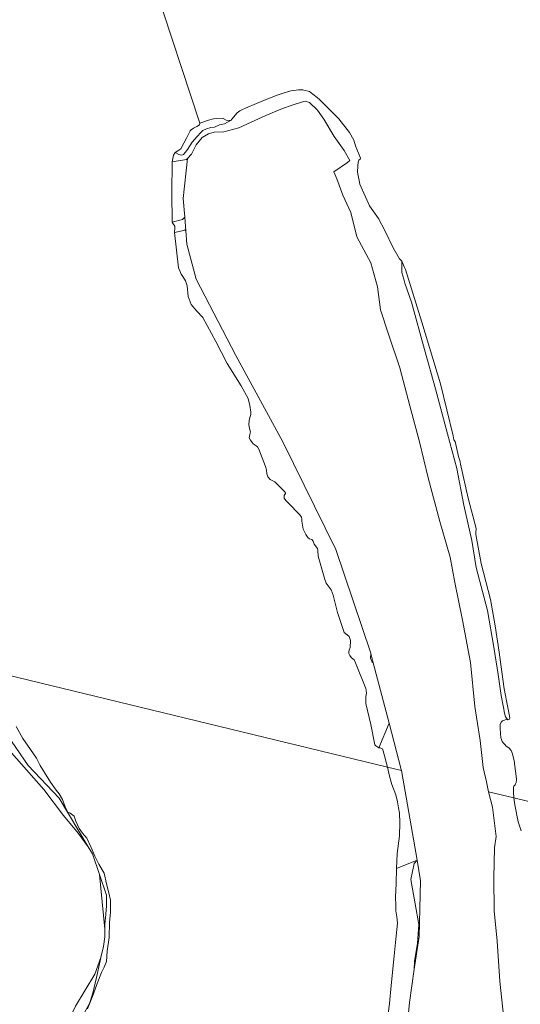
# Model space of a CAD drawing. Extents: x 197309 to 200393, y 360256 to 364259.
# Tile 6 of 39: x 198171 to 198354, y 362556 to 362914. Entities that reach past the tile are written whole.
import ezdxf

# ---------------------------------------------------------------- set-up
doc = ezdxf.new("R2010")
doc.units = 0
for name, color, linetype, lineweight in [('B-SB-GR-BOS_GEMENGD-GV', 252, 'Continuous', 13), ('B-SB-GR-BOS_LOOF-GV', 252, 'Continuous', 13), ('B-SB-GR-GRAS-GV', 252, 'Continuous', 13), ('B-SB-GR-GROENVOORZIENING-GV', 252, 'Continuous', 18), ('B-SB-GR-STRUIK-GV', 252, 'Continuous', 13), ('B-SB-GW-TALUD_KRUIN-G', 252, 'Continuous', 18), ('B-SB-OG-WATER-GV', 252, 'Continuous', 18), ('B-SB-OG-WATER_SLOOT-GV', 252, 'Continuous', 18), ('B-SB-VH-VERHARDING_OPEN-GV', 252, 'Continuous', 18)]:
    doc.layers.add(name, color=color, linetype=linetype, lineweight=lineweight)

msp = doc.modelspace()

# ---------------------------------------------------------------- linework, layer by layer
at = {"layer": 'B-SB-GR-BOS_GEMENGD-GV', "flags": 128}
msp.add_lwpolyline([(198347.6, 362551.693), (198346.331, 362564.224), (198345.325, 362578.854), (198344.183, 362589.858), (198344.035, 362601.867), (198344.363, 362612.762), (198344.887, 362616.958), (198343.59, 362627.667), (198342.188, 362633.21), (198341.389, 362636.859), (198340.267, 362642.097), (198339.098, 362651.895), (198337.148, 362664.258), (198335.611, 362680.352), (198332.656, 362695.714), (198329.867, 362709.382), (198328.234, 362718.632), (198324.454, 362731.632), (198320.228, 362747.553), (198316.974, 362760.673), (198313.545, 362773.752), (198309.819, 362787.649), (198305.692, 362799.906), (198302.873, 362808.7), (198301.693, 362817.095), (198299.264, 362825.795), (198294.211, 362835.299), (198291.983, 362844.114), (198289.161, 362850.504), (198286.881, 362856.444), (198285.834, 362858.933), (198290.755, 362862.422), (198291.639, 362863.123), (198289.639, 362866.725), (198285.942, 362871.902), (198282.215, 362878.155), (198279.873, 362881.452), (198276.932, 362884.204), (198275.411, 362884.735), (198274.074, 362884.341), (198270.647, 362883.202), (198267.179, 362882.029), (198261.022, 362879.48), (198255.758, 362877.019), (198251.201, 362875.052), (198245.814, 362873.525), (198242.282, 362873.471), (198240.169, 362872.756), (198237.835, 362871.453), (198235.656, 362868.83), (198234.003, 362865.456), (198232.505, 362863.847), (198230.988, 362849.259), (198231.525, 362842.489), (198231.919, 362837.529), (198232.311, 362832.59), (198235.751, 362819.89), (198250.132, 362792.134), (198267.236, 362760.624), (198286.551, 362721.465), (198299.251, 362683.63), (198299.281, 362683.513), (198300.174, 362680.111), (198305.932, 362658.175), (198310.363, 362641.296), (198310.431, 362640.91), (198316.119, 362608.278), (198317.421, 362600.808), (198317.421, 362600.807), (198316.88, 362580.54), (198315.134, 362568.588), (198313.367, 362556.489), (198310.395, 362524.331)], dxfattribs=at)
for points in [[(198203.07, 362594.16), (198203.072, 362595.578), (198200.52, 362603.07), (198202.455, 362583.16), (198202.461, 362584.864), (198202.85, 362588.648), (198203.067, 362591.635)], [(198136.956, 362496.173), (198138.02, 362497.343), (198140.797, 362501.006), (198142.827, 362502.855), (198146.542, 362506.743), (198156.353, 362515.181), (198156.424, 362515.238), (198160.866, 362518.836), (198173.026, 362527.912), (198178.884, 362533.769), (198181.825, 362536.443), (198191.429, 362547.388), (198194.872, 362552.637), (198196.836, 362556.125), (198198.122, 362559.909), (198199.363, 362565.607), (198200.741, 362571.599), (198201.032, 362572.906), (198198.819, 362566.844), (198191.816, 362555.122), (198185.549, 362542.457), (198176.942, 362533.311), (198142.691, 362506.413), (198138.208, 362498.882)]]:
    msp.add_lwpolyline(points, close=True, dxfattribs=at)
at = {"layer": 'B-SB-GR-BOS_LOOF-GV', "flags": 128}
for points in [[(198153.834, 362663.776), (198180.169, 362634.089), (198187.342, 362624.585), (198192.722, 362618.13), (198196.41, 362613.165), (198185.76, 362630.94), (198174.529, 362642.753), (198159.541, 362664.336)], [(198159.541, 362664.336), (198174.529, 362642.753), (198185.76, 362630.94), (198196.41, 362613.165), (198197.965, 362610.57), (198200.52, 362603.07), (198203.072, 362595.578), (198203.07, 362594.16), (198203.067, 362591.635), (198202.85, 362588.648), (198202.461, 362584.864), (198202.455, 362583.16), (198202.446, 362580.428), (198201.906, 362576.834), (198201.032, 362572.906), (198200.741, 362571.599), (198199.363, 362565.607), (198198.122, 362559.909), (198196.836, 362556.125), (198194.872, 362552.637)], [(198196.167, 362554.155), (198198.334, 362559.685), (198199.644, 362563.378), (198201.279, 362567.401), (198202.156, 362569.316), (198203.088, 362571.463), (198203.337, 362575.169), (198203.964, 362580.092), (198204.182, 362585.688), (198204.489, 362589.298), (198204.502, 362593.716), (198203.945, 362596.472), (198203.078, 362599.631), (198202.148, 362603.542), (198200.257, 362606.869), (198198.832, 362609.755), (198197.405, 362612.968), (198195.861, 362616.374), (198194.326, 362618.14), (198193.101, 362619.831), (198191.87, 362622.505), (198191.242, 362624.296), (198189.866, 362625.368), (198188.995, 362625.826), (198187.981, 362627.711), (198187.078, 362630.388), (198185.85, 362632.406), (198184.704, 362633.75), (198182.642, 362636.709), (198180.461, 362640.189), (198178.883, 362642.784), (198177.555, 362645.4), (198175.318, 362648.648), (198172.594, 362652.587), (198170.137, 362656.952)]]:
    msp.add_lwpolyline(points, dxfattribs=at)
at = {"layer": 'B-SB-GR-GRAS-GV', "flags": 128}
for points in [[(198300.174, 362680.111), (198299.281, 362683.513), (198299.184, 362681.827), (198299.831, 362680.423)], [(198316.765, 362584.938), (198316.257, 362578.078), (198315.237, 362571.509), (198315.134, 362568.588), (198316.88, 362580.54), (198317.421, 362600.807), (198317.421, 362600.808), (198316.119, 362608.278), (198315.089, 362607.045), (198313.849, 362601.279), (198315.429, 362592.413)]]:
    msp.add_lwpolyline(points, close=True, dxfattribs=at)
at = {"layer": 'B-SB-GR-GROENVOORZIENING-GV', "flags": 128}
msp.add_lwpolyline([(198191.816, 362555.122), (198198.819, 362566.844), (198201.032, 362572.906), (198201.906, 362576.834), (198202.446, 362580.428), (198202.455, 362583.16), (198200.52, 362603.07), (198197.965, 362610.57), (198196.41, 362613.165), (198192.722, 362618.13), (198187.342, 362624.585), (198180.169, 362634.089), (198153.834, 362663.776), (198091.405, 362734.151), (198047.113, 362787.409), (198041.214, 362782.829), (198031.871, 362775.574), (198084.591, 362712.632), (198101.942, 362690.685)], dxfattribs=at)
at = {"layer": 'B-SB-GR-STRUIK-GV', "flags": 128}
for points in [[(198227.012, 362862.661), (198226.809, 362851.218), (198226.911, 362840.676), (198230.774, 362841.569), (198231.525, 362842.489), (198230.988, 362849.259), (198232.505, 362863.847), (198232.122, 362863.436)], [(198227.772, 362836.904), (198229.287, 362823.981), (198229.712, 362822.945), (198230.179, 362821.728), (198230.814, 362820.853), (198231.802, 362819.339), (198232.363, 362817.464), (198232.785, 362813.629), (198233.891, 362810.688), (198235.924, 362808.241), (198238.086, 362805.976), (198242.804, 362797.149), (198246.998, 362789.129), (198252.072, 362781.065), (198254.627, 362776.413), (198255.192, 362773.858), (198255.656, 362771.413), (198255.621, 362770.573), (198255.267, 362769.472), (198254.964, 362768.401), (198254.873, 362766.811), (198255.293, 362765.055), (198255.518, 362764.237), (198255.213, 362763.336), (198254.97, 362762.165), (198255.435, 362761.288), (198256.08, 362760.453), (198256.512, 362759.966), (198257.566, 362759.242), (198258.027, 362758.875), (198258.523, 362757.949), (198260.898, 362751.687), (198261.315, 362750.44), (198261.393, 362749.022), (198261.799, 362747.905), (198262.704, 362746.921), (198264.358, 362746.051), (198266.78, 362743.637), (198267.846, 362742.614), (198268.188, 362742.106), (198268.2, 362741.807), (198267.725, 362741.074), (198267.79, 362740.125), (198268.355, 362739.309), (198269.028, 362738.594), (198273.482, 362734.073), (198274.036, 362733.217), (198274.151, 362732.468), (198274.195, 362731.779), (198274.662, 362728.824), (198275.582, 362726.86), (198276.308, 362725.835), (198276.96, 362725.379), (198277.791, 362725.134), (198278.354, 362724.488), (198278.721, 362723.381), (198279.859, 362721.789), (198279.973, 362721.04), (198280.125, 362719.052), (198282.503, 362710.542), (198282.777, 362709.924), (198283.03, 362709.226), (198283.806, 362708.231), (198284.834, 362706.709), (198285.545, 362704.754), (198287.17, 362698.548), (198289.631, 362691.247), (198290.645, 362690.364), (198291.419, 362689.709), (198291.917, 362688.273), (198291.821, 362685.794), (198291.407, 362684.792), (198291.271, 362684.232), (198291.315, 362683.543), (198291.619, 362682.875), (198292.243, 362681.959), (198293.177, 362681.265), (198293.663, 362680.129), (198297.515, 362670.878), (198297.659, 362670.079), (198297.694, 362669.18), (198297.462, 362667.88), (198297.537, 362665.402), (198299.341, 362657.668), (198300.782, 362650.361), (198301.095, 362649.903), (198302.158, 362649.22), (198305.932, 362658.175), (198300.174, 362680.111), (198299.831, 362680.423), (198299.184, 362681.827), (198299.281, 362683.513), (198299.251, 362683.63), (198286.551, 362721.465), (198267.236, 362760.624), (198250.132, 362792.134), (198235.751, 362819.89), (198232.311, 362832.59), (198231.919, 362837.529), (198231.582, 362837.849), (198231.128, 362837.573), (198229.548, 362837.262)], [(198316.119, 362608.278), (198310.431, 362640.91), (198305.366, 362642.138), (198306.086, 362638.915), (198306.972, 362635.833), (198308.363, 362632.137), (198309.053, 362629.594), (198309.317, 362627.319), (198309.753, 362625.411), (198309.889, 362621.939), (198309.782, 362617.135), (198308.952, 362610.705), (198308.694, 362605.282)]]:
    msp.add_lwpolyline(points, close=True, dxfattribs=at)
msp.add_lwpolyline([(198310.395, 362524.331), (198313.367, 362556.489), (198315.134, 362568.588), (198315.237, 362571.509), (198316.257, 362578.078), (198316.765, 362584.938), (198315.429, 362592.413), (198313.849, 362601.279), (198315.089, 362607.045), (198316.119, 362608.278), (198308.694, 362605.282), (198308.476, 362599.686), (198308.31, 362594.977), (198308.367, 362591.852), (198308.36, 362589.807), (198308.739, 362587.668), (198308.984, 362585.315), (198308.4, 362579.562), (198307.741, 362573.5), (198306.761, 362562.701), (198306.152, 362556.069), (198305.081, 362548.481)], dxfattribs=at)
at = {"layer": 'B-SB-GW-TALUD_KRUIN-G', "flags": 128}
for points in [[(198227.012, 362862.661), (198232.122, 362863.436), (198232.505, 362863.847), (198234.003, 362865.456), (198235.656, 362868.83), (198237.835, 362871.453), (198240.169, 362872.756), (198242.282, 362873.471), (198245.814, 362873.525), (198251.201, 362875.052), (198255.758, 362877.019), (198261.022, 362879.48), (198267.179, 362882.029), (198270.647, 362883.202), (198274.074, 362884.341), (198275.411, 362884.735), (198276.932, 362884.204), (198279.873, 362881.452), (198282.215, 362878.155), (198285.942, 362871.902), (198289.639, 362866.725), (198291.639, 362863.123), (198290.755, 362862.422), (198285.834, 362858.933), (198286.881, 362856.444), (198289.161, 362850.504), (198291.983, 362844.114), (198294.211, 362835.299), (198299.264, 362825.795), (198301.693, 362817.095), (198302.873, 362808.7), (198305.692, 362799.906), (198309.819, 362787.649), (198313.545, 362773.752), (198316.974, 362760.673), (198320.228, 362747.553), (198324.454, 362731.632), (198328.234, 362718.632), (198329.867, 362709.382), (198332.656, 362695.714), (198335.611, 362680.352), (198337.148, 362664.258), (198339.098, 362651.895), (198340.267, 362642.097), (198341.389, 362636.859), (198342.188, 362633.21)], [(198231.525, 362842.489), (198230.988, 362849.259), (198232.505, 362863.847), (198232.122, 362863.436), (198227.012, 362862.661)], [(198305.932, 362658.175), (198300.174, 362680.111), (198299.831, 362680.423), (198299.184, 362681.827), (198299.281, 362683.513), (198299.251, 362683.63), (198286.551, 362721.465), (198267.236, 362760.624), (198250.132, 362792.134), (198235.751, 362819.89), (198232.311, 362832.59), (198231.919, 362837.529)], [(198316.119, 362608.278), (198310.431, 362640.91)], [(198342.188, 362633.21), (198343.59, 362627.667), (198344.887, 362616.958), (198344.363, 362612.762), (198344.035, 362601.867), (198344.183, 362589.858), (198345.325, 362578.854), (198346.331, 362564.224), (198347.6, 362551.693)], [(198307.144, 362521.357), (198310.395, 362524.331), (198313.367, 362556.489), (198315.134, 362568.588), (198315.237, 362571.509), (198316.257, 362578.078), (198316.765, 362584.938), (198315.429, 362592.413), (198313.849, 362601.279), (198315.089, 362607.045), (198316.119, 362608.278)]]:
    msp.add_lwpolyline(points, dxfattribs=at)
msp.add_lwpolyline([(198313.849, 362601.279), (198315.429, 362592.413), (198316.765, 362584.938), (198316.257, 362578.078), (198315.237, 362571.509), (198315.134, 362568.588), (198316.88, 362580.54), (198317.421, 362600.807), (198317.421, 362600.808), (198316.119, 362608.278), (198315.089, 362607.045)], close=True, dxfattribs=at)
at = {"layer": 'B-SB-OG-WATER-GV', "flags": 128}
for points in [[(198154.08, 362678.82), (198305.366, 362642.138), (198303.843, 362648.131), (198303.559, 362648.879), (198302.668, 362649.223), (198302.158, 362649.22), (198301.095, 362649.903), (198300.782, 362650.361), (198299.341, 362657.668), (198297.537, 362665.402), (198297.462, 362667.88), (198297.694, 362669.18), (198297.659, 362670.079), (198297.515, 362670.878), (198293.663, 362680.129), (198293.177, 362681.265), (198292.243, 362681.959), (198291.619, 362682.875), (198291.315, 362683.543), (198291.271, 362684.232), (198291.407, 362684.792), (198291.821, 362685.794), (198291.917, 362688.273), (198291.419, 362689.709), (198290.645, 362690.364), (198289.631, 362691.247), (198287.17, 362698.548), (198285.545, 362704.754), (198284.834, 362706.709), (198283.806, 362708.231), (198283.03, 362709.226), (198282.777, 362709.924), (198282.503, 362710.542), (198280.125, 362719.052), (198279.973, 362721.04), (198279.859, 362721.789), (198278.721, 362723.381), (198278.354, 362724.488), (198277.791, 362725.134), (198276.96, 362725.379), (198276.308, 362725.835), (198275.582, 362726.86), (198274.662, 362728.824), (198274.195, 362731.779), (198274.151, 362732.468), (198274.036, 362733.217), (198273.482, 362734.073), (198269.028, 362738.594), (198268.355, 362739.309), (198267.79, 362740.125), (198267.725, 362741.074), (198268.2, 362741.807), (198268.188, 362742.106), (198267.846, 362742.614), (198266.78, 362743.637), (198264.358, 362746.051), (198262.704, 362746.921), (198261.799, 362747.905), (198261.393, 362749.022), (198261.315, 362750.44), (198260.898, 362751.687), (198258.523, 362757.949), (198258.027, 362758.875), (198257.566, 362759.242), (198256.512, 362759.966), (198256.08, 362760.453), (198255.435, 362761.288), (198254.97, 362762.165), (198255.213, 362763.336), (198255.518, 362764.237), (198255.293, 362765.055), (198254.873, 362766.811), (198254.964, 362768.401), (198255.267, 362769.472), (198255.621, 362770.573), (198255.656, 362771.413), (198255.192, 362773.858), (198254.627, 362776.413), (198252.072, 362781.065), (198246.998, 362789.129), (198242.804, 362797.149), (198238.086, 362805.976), (198235.924, 362808.241), (198233.891, 362810.688), (198232.785, 362813.629), (198232.363, 362817.464), (198231.802, 362819.339), (198230.814, 362820.853), (198230.179, 362821.728), (198229.712, 362822.945), (198229.287, 362823.981), (198227.772, 362836.904), (198227.983, 362838.464), (198227.989, 362839.183), (198227.304, 362840.029), (198226.911, 362840.676), (198226.809, 362851.218), (198227.012, 362862.661), (198227.388, 362865.072), (198228.032, 362865.975), (198229.446, 362866.902), (198230.143, 362867.326), (198232.267, 362871.516), (198233.532, 362873.921), (198233.926, 362874.314), (198234.771, 362874.828), (198235.985, 362875.464), (198236.86, 362876.098), (198237.05, 362876.726), (198220.367, 362927.336)], [(198220.367, 362927.336), (198237.05, 362876.726), (198240.238, 362877.812), (198242.041, 362878.262), (198242.935, 362878.417), (198245.199, 362878.5), (198245.559, 362878.413), (198246.597, 362877.82), (198247.674, 362877.727), (198248.411, 362877.802), (198248.708, 362878.153), (198250.597, 362880.488), (198251.651, 362881.163), (198252.616, 362881.647), (198253.641, 362882.202), (198257.723, 362883.833), (198261.745, 362885.563), (198265.17, 362886.93), (198267.381, 362887.662), (198270.151, 362888.426), (198271.208, 362888.592), (198272.993, 362888.792), (198274.2, 362888.879), (198274.49, 362888.851), (198274.85, 362888.763), (198276.91, 362888.176), (198277.559, 362887.721), (198278.172, 362887.275), (198279.776, 362886.037), (198280.588, 362885.374), (198281.621, 362884.402), (198287.595, 362878.329), (198291.586, 362873.332), (198293.06, 362870.517), (198293.75, 362868.485), (198295.493, 362863.994), (198295.406, 362863.635), (198294.96, 362863.194), (198294.735, 362862.445), (198294.583, 362861.128), (198294.466, 362858.913), (198295.023, 362855.816), (198295.26, 362854.531), (198298.786, 362846.605), (198302.145, 362841.979), (198304.382, 362837.624), (198307.4, 362831.261), (198309.727, 362827.266), (198310.619, 362826.414), (198311.593, 362824.122), (198311.883, 362823.44), (198317.898, 362804.202), (198324.62, 362781.788), (198329.277, 362762.881), (198329.535, 362761.337), (198329.987, 362760.761), (198331.195, 362755.304), (198331.479, 362754.558), (198331.731, 362754.031), (198332.009, 362752.567), (198334.744, 362740.179), (198337.66, 362729.059), (198337.529, 362727.653), (198337.544, 362726.845), (198339.479, 362716.387), (198342.886, 362703.286), (198344.637, 362693.635), (198346.029, 362684.071), (198347.718, 362671.558), (198347.883, 362670.67), (198349.235, 362663.964), (198349.916, 362660.154), (198349.824, 362659.689), (198349.595, 362659.533), (198349.152, 362659.451), (198348.797, 362659.474), (198348.204, 362659.385), (198347.934, 362659.324), (198347.601, 362659.172), (198347.292, 362659.035), (198346.726, 362658.538), (198346.391, 362657.772), (198346.369, 362657.248), (198346.35, 362656.299), (198346.694, 362652.847), (198346.756, 362652.578), (198346.858, 362652.214), (198347.076, 362651.546), (198347.197, 362651.432), (198347.474, 362651.004), (198347.805, 362650.627), (198348.202, 362650.255), (198348.503, 362649.927), (198349.647, 362649.055), (198350.351, 362648.206), (198350.832, 362647.05), (198351.526, 362644.424), (198351.614, 362643.915), (198351.666, 362643.521), (198352.327, 362637.979), (198352.319, 362637.684), (198352.316, 362637.325), (198352.264, 362636.85), (198352.181, 362636.595), (198352.008, 362636.15), (198351.811, 362635.689), (198351.514, 362635.338), (198351.42, 362635.213), (198351.277, 362634.887), (198351.199, 362634.567), (198351.253, 362633.05), (198351.375, 362630.983), (198498.212, 362595.38)], [(198305.081, 362548.481), (198306.152, 362556.069), (198306.761, 362562.701), (198307.741, 362573.5), (198308.4, 362579.562), (198308.984, 362585.315), (198308.739, 362587.668), (198308.36, 362589.807), (198308.367, 362591.852), (198308.31, 362594.977), (198308.476, 362599.686), (198308.694, 362605.282), (198308.952, 362610.705), (198309.782, 362617.135), (198309.889, 362621.939), (198309.753, 362625.411), (198309.317, 362627.319), (198309.053, 362629.594), (198308.363, 362632.137), (198306.972, 362635.833), (198306.086, 362638.915), (198305.366, 362642.138), (198154.08, 362678.82)], [(198170.137, 362656.952), (198172.594, 362652.587), (198175.318, 362648.648), (198177.555, 362645.4), (198178.883, 362642.784), (198180.461, 362640.189), (198182.642, 362636.709), (198184.704, 362633.75), (198185.85, 362632.406), (198187.078, 362630.388), (198187.981, 362627.711), (198188.995, 362625.826), (198189.866, 362625.368), (198191.242, 362624.296), (198191.87, 362622.505), (198193.101, 362619.831), (198194.326, 362618.14), (198195.861, 362616.374), (198197.405, 362612.968), (198198.832, 362609.755), (198200.257, 362606.869), (198202.148, 362603.542), (198203.078, 362599.631), (198203.945, 362596.472), (198204.502, 362593.716), (198204.489, 362589.298), (198204.182, 362585.688), (198203.964, 362580.092), (198203.337, 362575.169), (198203.088, 362571.463), (198202.156, 362569.316), (198201.279, 362567.401), (198199.644, 362563.378), (198198.334, 362559.685), (198196.167, 362554.155)], [(198498.212, 362595.38), (198351.375, 362630.983), (198351.702, 362628.514), (198352.91, 362622.254), (198354.022, 362618.999)]]:
    msp.add_lwpolyline(points, dxfattribs=at)
at = {"layer": 'B-SB-OG-WATER_SLOOT-GV', "flags": 128}
for points in [[(198231.919, 362837.529), (198231.525, 362842.489), (198230.774, 362841.569), (198226.911, 362840.676), (198227.304, 362840.029), (198227.989, 362839.183), (198227.983, 362838.464), (198227.772, 362836.904), (198229.548, 362837.262), (198231.128, 362837.573), (198231.582, 362837.849)], [(198310.431, 362640.91), (198310.363, 362641.296), (198305.932, 362658.175), (198302.158, 362649.22), (198302.668, 362649.223), (198303.559, 362648.879), (198303.843, 362648.131), (198305.366, 362642.138)]]:
    msp.add_lwpolyline(points, close=True, dxfattribs=at)
at = {"layer": 'B-SB-VH-VERHARDING_OPEN-GV', "flags": 128}
for points in [[(198228.032, 362865.975), (198227.388, 362865.072), (198227.012, 362862.661), (198232.122, 362863.436), (198232.505, 362863.847), (198234.003, 362865.456), (198235.656, 362868.83), (198237.835, 362871.453), (198240.169, 362872.756), (198242.282, 362873.471), (198245.814, 362873.525), (198251.201, 362875.052), (198255.758, 362877.019), (198261.022, 362879.48), (198267.179, 362882.029), (198270.647, 362883.202), (198274.074, 362884.341), (198275.411, 362884.735), (198276.932, 362884.204), (198279.873, 362881.452), (198282.215, 362878.155), (198285.942, 362871.902), (198289.639, 362866.725), (198291.639, 362863.123), (198290.755, 362862.422), (198285.834, 362858.933), (198286.881, 362856.444), (198289.161, 362850.504), (198291.983, 362844.114), (198294.211, 362835.299), (198299.264, 362825.795), (198301.693, 362817.095), (198302.873, 362808.7), (198305.692, 362799.906), (198309.819, 362787.649), (198313.545, 362773.752), (198316.974, 362760.673), (198320.228, 362747.553), (198324.454, 362731.632), (198328.234, 362718.632), (198329.867, 362709.382), (198332.656, 362695.714), (198335.611, 362680.352), (198337.148, 362664.258), (198339.098, 362651.895), (198340.267, 362642.097), (198341.389, 362636.859), (198342.188, 362633.21), (198351.375, 362630.983), (198351.253, 362633.05), (198351.199, 362634.567), (198351.277, 362634.887), (198351.42, 362635.213), (198351.514, 362635.338), (198351.811, 362635.689), (198352.008, 362636.15), (198352.181, 362636.595), (198352.264, 362636.85), (198352.316, 362637.325), (198352.319, 362637.684), (198352.327, 362637.979), (198351.666, 362643.521), (198351.614, 362643.915), (198351.526, 362644.424), (198350.832, 362647.05), (198350.351, 362648.206), (198349.647, 362649.055), (198348.503, 362649.927), (198348.202, 362650.255), (198347.805, 362650.627), (198347.474, 362651.004), (198347.197, 362651.432), (198347.076, 362651.546), (198346.858, 362652.214), (198346.756, 362652.578), (198346.694, 362652.847), (198346.35, 362656.299), (198346.369, 362657.248), (198346.391, 362657.772), (198346.726, 362658.538), (198347.292, 362659.035), (198347.601, 362659.172), (198347.934, 362659.324), (198348.204, 362659.385), (198348.797, 362659.474), (198349.152, 362659.451), (198348.379, 362660.481), (198348.021, 362661.799), (198347.586, 362663.951), (198346.713, 362668.272), (198345.648, 362675.95), (198344.15, 362685.822), (198341.772, 362699.219), (198337.689, 362714.856), (198336.054, 362724.686), (198333.189, 362737.642), (198330.633, 362750.991), (198327.171, 362763.584), (198322.897, 362779.98), (198318.826, 362794.249), (198314.097, 362811.563), (198311.727, 362818.38), (198311.278, 362819.847), (198310.554, 362822.273), (198310.58, 362822.903), (198310.619, 362826.414), (198309.727, 362827.266), (198307.4, 362831.261), (198304.382, 362837.624), (198302.145, 362841.979), (198298.786, 362846.605), (198295.26, 362854.531), (198295.023, 362855.816), (198294.466, 362858.913), (198294.583, 362861.128), (198294.735, 362862.445), (198294.96, 362863.194), (198295.406, 362863.635), (198295.493, 362863.994), (198293.75, 362868.485), (198293.06, 362870.517), (198291.586, 362873.332), (198287.595, 362878.329), (198281.621, 362884.402), (198280.588, 362885.374), (198279.776, 362886.037), (198278.172, 362887.275), (198277.559, 362887.721), (198276.91, 362888.176), (198274.85, 362888.763), (198274.49, 362888.851), (198274.2, 362888.879), (198272.993, 362888.792), (198271.208, 362888.592), (198270.151, 362888.426), (198267.381, 362887.662), (198265.17, 362886.93), (198261.745, 362885.563), (198257.723, 362883.833), (198253.641, 362882.202), (198252.616, 362881.647), (198251.651, 362881.163), (198250.597, 362880.488), (198248.708, 362878.153), (198248.411, 362877.802), (198246.006, 362876.463), (198244.232, 362876.038), (198242.379, 362875.29), (198241.017, 362875.15), (198239.506, 362874.575), (198238.177, 362874.042), (198237.395, 362873.291), (198236.101, 362871.849), (198234.196, 362869.829), (198232.517, 362867.153), (198231.696, 362866.068), (198231.085, 362865.318), (198230.38, 362865.061), (198229.419, 362865.338)], [(198237.05, 362876.726), (198236.86, 362876.098), (198235.985, 362875.464), (198234.771, 362874.828), (198233.926, 362874.314), (198233.532, 362873.921), (198232.267, 362871.516), (198230.143, 362867.326), (198229.446, 362866.902), (198228.032, 362865.975), (198229.419, 362865.338), (198230.38, 362865.061), (198231.085, 362865.318), (198231.696, 362866.068), (198232.517, 362867.153), (198234.196, 362869.829), (198236.101, 362871.849), (198237.395, 362873.291), (198238.177, 362874.042), (198239.506, 362874.575), (198241.017, 362875.15), (198242.379, 362875.29), (198244.232, 362876.038), (198246.006, 362876.463), (198248.411, 362877.802), (198247.674, 362877.727), (198246.597, 362877.82), (198245.559, 362878.413), (198245.199, 362878.5), (198242.935, 362878.417), (198242.041, 362878.262), (198240.238, 362877.812)], [(198349.152, 362659.451), (198349.595, 362659.533), (198349.824, 362659.689), (198349.916, 362660.154), (198349.235, 362663.964), (198347.883, 362670.67), (198347.718, 362671.558), (198346.029, 362684.071), (198344.637, 362693.635), (198342.886, 362703.286), (198339.479, 362716.387), (198337.544, 362726.845), (198337.529, 362727.653), (198337.66, 362729.059), (198334.744, 362740.179), (198332.009, 362752.567), (198331.731, 362754.031), (198331.479, 362754.558), (198331.195, 362755.304), (198329.987, 362760.761), (198329.535, 362761.337), (198329.277, 362762.881), (198324.62, 362781.788), (198317.898, 362804.202), (198311.883, 362823.44), (198311.593, 362824.122), (198310.619, 362826.414), (198310.58, 362822.903), (198310.554, 362822.273), (198311.278, 362819.847), (198311.727, 362818.38), (198314.097, 362811.563), (198318.826, 362794.249), (198322.897, 362779.98), (198327.171, 362763.584), (198330.633, 362750.991), (198333.189, 362737.642), (198336.054, 362724.686), (198337.689, 362714.856), (198341.772, 362699.219), (198344.15, 362685.822), (198345.648, 362675.95), (198346.713, 362668.272), (198347.586, 362663.951), (198348.021, 362661.799), (198348.379, 362660.481)]]:
    msp.add_lwpolyline(points, close=True, dxfattribs=at)
msp.add_lwpolyline([(198354.022, 362618.999), (198352.91, 362622.254), (198351.702, 362628.514), (198351.375, 362630.983), (198342.188, 362633.21), (198343.59, 362627.667), (198344.887, 362616.958), (198344.363, 362612.762), (198344.035, 362601.867), (198344.183, 362589.858), (198345.325, 362578.854), (198346.331, 362564.224), (198347.6, 362551.693)], dxfattribs=at)

doc.saveas('drawing.dxf')
